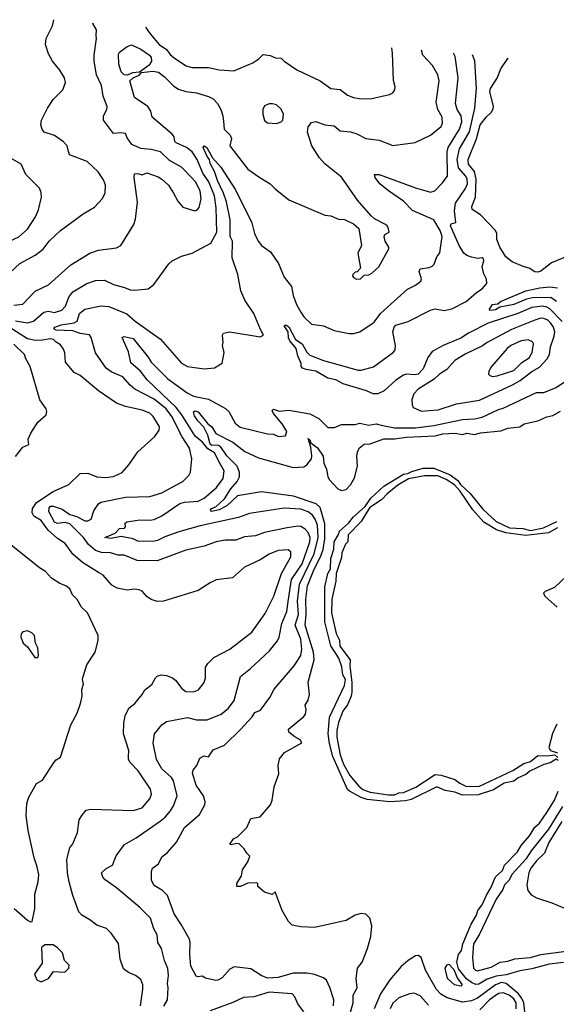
# Model space of a CAD drawing. Extents: x 1245515 to 1420776, y 606314 to 671314.
# Tile 128 of 256: x 1313974 to 1317527, y 660175 to 666690. Entities that reach past the tile are written whole.
import ezdxf

# ---------------------------------------------------------------- set-up
doc = ezdxf.new("R2010")
doc.units = 0

msp = doc.modelspace()

# ---------------------------------------------------------------- linework, layer by layer
at = {"layer": '0CON10XD'}
for points in [[(1313845.3, 664954.7), (1313975, 665077.8), (1314077, 665133), (1314128.5, 665171.5), (1314170, 665225), (1314245, 665295.6), (1314394.2, 665405), (1314470, 665450), (1314522.6, 665507.4), (1314538.9, 665545), (1314542.2, 665595), (1314529.8, 665629.8), (1314493.8, 665683.8), (1314421.2, 665751.2), (1314304.2, 665795), (1314294.1, 665825.9), (1314288.6, 665855), (1314265, 665882.9), (1314205, 665922.9), (1314136.7, 665945), (1314122, 665965), (1314113.8, 665995), (1314118.8, 666025), (1314157.5, 666105), (1314195, 666162), (1314258.8, 666225), (1314278, 666275), (1314270, 666305), (1314240, 666355), (1314192, 666415), (1314164.5, 666464.5), (1314145.7, 666525), (1314150, 666565), (1314190.3, 666649.7), (1314200.3, 666690)], [(1313935, 664801.5), (1313995, 664807.1), (1314076.9, 664893.1), (1314165, 664935.5), (1314311.9, 665068.1), (1314439.2, 665145), (1314494.7, 665165.3), (1314615, 665180.4), (1314642.5, 665195), (1314729.2, 665335), (1314740.9, 665369.1), (1314753.2, 665483.2), (1314732, 665645), (1314735, 665670), (1314755, 665672.5), (1314785, 665663.3), (1314815, 665676.2), (1314890.3, 665650.3), (1314915.5, 665635.5), (1314959.2, 665595), (1314993.1, 665543.1), (1315020.3, 665490.3), (1315055, 665449.4), (1315134.3, 665425.7), (1315148.9, 665431.1), (1315162.5, 665447.5), (1315176.1, 665505), (1315169.6, 665555), (1315140.8, 665615), (1315065.6, 665695), (1315045, 665713.5), (1314965, 665758.9), (1314905.3, 665815.3), (1314845, 665832.2), (1314775, 665837.8), (1314716.7, 665865), (1314685, 665907.5), (1314675, 665936.7), (1314645, 665941.2), (1314595, 665936.2), (1314528.9, 666025), (1314528.1, 666055), (1314550, 666095), (1314552.9, 666115), (1314527.2, 666185), (1314515.3, 666255), (1314483.3, 666325), (1314467.2, 666415), (1314466.1, 666455), (1314483.5, 666566.5), (1314479.1, 666585), (1314482.6, 666622.6), (1314459.2, 666665), (1314461.3, 666669.2)], [(1314806.9, 666641.6), (1314836.7, 666596.7), (1314896.7, 666525), (1314945, 666492.2), (1314969.5, 666459.5), (1314999.4, 666435), (1315076, 666385), (1315115, 666373.5), (1315225, 666374.4), (1315295, 666357.5), (1315392.3, 666352.3), (1315517.5, 666405), (1315558.3, 666431.7), (1315585, 666458.8), (1315632.7, 666452.7), (1315668.3, 666438.3), (1315705, 666435.8), (1315725.5, 666415.5), (1315809.1, 666359.1), (1315963.8, 666285), (1316035, 666234.3), (1316095, 666228.6), (1316145, 666191.2), (1316185, 666174.3), (1316235, 666167.1), (1316305, 666169.4), (1316422.5, 666195), (1316443.8, 666205), (1316458, 666225), (1316459.2, 666245), (1316448.3, 666288.3), (1316442.4, 666467.6), (1316437, 666504.4)], [(1314685, 666323.6), (1314664.5, 666324.5), (1314646.7, 666345), (1314630.2, 666395), (1314628, 666462), (1314634, 666476), (1314685, 666512.5), (1314715, 666523.3), (1314775, 666495.8), (1314833.8, 666455), (1314845, 666439.2), (1314846.2, 666415), (1314830.2, 666389.8), (1314766.9, 666343.1), (1314721.4, 666338.6), (1314685, 666323.6)], [(1313945, 664698.4), (1314025, 664684.8), (1314065, 664695.8), (1314133.8, 664755), (1314165, 664762.5), (1314205, 664753.4), (1314251.8, 664768.2), (1314276.1, 664795), (1314300.3, 664855), (1314325, 664888.7), (1314418.1, 664945), (1314475, 664965.3), (1314535, 664967.5), (1314595, 664937.5), (1314668.8, 664918.8), (1314705, 664901.9), (1314735, 664899.4), (1314825, 664908.6), (1314862, 664938), (1314962, 665075), (1314983.3, 665095), (1315045, 665126), (1315115, 665146.2), (1315238.7, 665211.3), (1315278.8, 665285), (1315277.7, 665365), (1315275.2, 665445), (1315264.3, 665525), (1315226.6, 665616.6), (1315186.8, 665675), (1315148.5, 665765), (1315115.4, 665815.4), (1315077.5, 665845), (1315010.5, 665875), (1315001.8, 665885), (1314996.7, 665915), (1314983.2, 665933.2), (1314851.1, 666045), (1314841.1, 666085), (1314821.9, 666115), (1314734, 666175), (1314703.6, 666285), (1314724.8, 666305.2), (1314765, 666322.9), (1314780.3, 666339.7), (1314855, 666348.9), (1314892.6, 666342.6), (1314932.7, 666312.7), (1314995, 666250), (1315025, 666230.9), (1315074.7, 666214.7), (1315145, 666205.5), (1315225, 666181.5), (1315255.4, 666165.4), (1315282.5, 666135), (1315305.6, 666095), (1315319.4, 666055), (1315323.4, 666016.6), (1315326.9, 665965), (1315366.5, 665925), (1315375.6, 665905), (1315365.5, 665855), (1315485, 665700.8), (1315563.3, 665645), (1315633.3, 665605), (1315665, 665570), (1315755, 665497.5), (1315995, 665397.5), (1316035, 665392.5), (1316085, 665370), (1316125, 665367.5), (1316185, 665340), (1316218.3, 665308.3), (1316237.5, 665195), (1316212.5, 665145), (1316230, 665045), (1316208.3, 665021.7), (1316195, 665020), (1316180, 665005), (1316177.5, 664995), (1316183.9, 664983.9), (1316205, 664973.3), (1316230, 664975), (1316255, 665000), (1316285, 665002.5), (1316305, 665013.8), (1316352, 665055), (1316417.1, 665175), (1316418.1, 665185), (1316394.2, 665225), (1316386.7, 665253.3), (1316390.7, 665269.3), (1316420, 665285), (1316415.9, 665305.9), (1316408, 665325), (1316395, 665336), (1316323, 665373), (1316301.3, 665391.3), (1316210, 665495), (1316105, 665647.5), (1315995, 665736.7), (1315958.2, 665775), (1315907.1, 665855), (1315880.4, 665945), (1315885, 665981.2), (1315905, 666010), (1315935, 666017.1), (1315995, 665994.5), (1316055, 665988), (1316095, 665955.7), (1316165, 665947.5), (1316206.7, 665935), (1316266.2, 665905), (1316355, 665893.8), (1316445, 665858.5), (1316592.9, 665877.1), (1316694, 665925), (1316765, 665984.2), (1316772.5, 666005), (1316771.5, 666045), (1316742.2, 666095), (1316731.1, 666145), (1316751.8, 666285), (1316743.2, 666325), (1316707.6, 666387.6), (1316643.1, 666455), (1316633.3, 666487.6)], [(1314928, 660162), (1314951.6, 660205), (1314957.2, 660285), (1314953.6, 660313.6), (1314958.6, 660365), (1314955, 660411.2), (1314931.8, 660465), (1314911.9, 660545), (1314889.4, 660585), (1314883.1, 660635), (1314862.5, 660675), (1314839.4, 660745), (1314770, 660815), (1314615, 660945.8), (1314539.1, 660999.1), (1314525, 661017.5), (1314516.2, 661045), (1314546.9, 661073.1), (1314588.6, 661095), (1314612.4, 661157.6), (1314666.9, 661233.1), (1314745, 661276.7), (1314903.8, 661386.2), (1314936.6, 661413.4), (1314971.9, 661455), (1314992.4, 661487.6), (1315016.4, 661555), (1314992.5, 661655), (1314979.1, 661675), (1314914.2, 661734.2), (1314880.5, 661795), (1314857.3, 661902.7), (1314865.8, 661965), (1314914, 662025), (1314945, 662047.5), (1315085, 662071.9), (1315145, 662056.7), (1315215, 662058.2), (1315308.8, 662095), (1315355.7, 662135), (1315394.4, 662185), (1315435.4, 662344.6), (1315502.4, 662397.6), (1315628.1, 662515), (1315680.6, 662579.4), (1315691.8, 662605), (1315710, 662695), (1315743.2, 662775), (1315750.7, 662840.7), (1315773.6, 662986.4), (1315845, 663088.8), (1315895.2, 663235.2), (1315896.3, 663265), (1315885, 663296.4), (1315865, 663318.8), (1315835, 663336.1), (1315815, 663338.7), (1315745, 663328.4), (1315595, 663296), (1315535, 663275.3), (1315462.4, 663267.6), (1315405, 663247.3), (1315335, 663245.5), (1315275, 663235.7), (1315195, 663206.2), (1315075, 663180.8), (1314885, 663110), (1314750.7, 663110.7), (1314665, 663146.6), (1314625, 663147.3), (1314575, 663161.5), (1314515, 663165.3), (1314475, 663178.6), (1314428.5, 663218.5), (1314395.3, 663265), (1314305, 663354.4), (1314275, 663362.9), (1314225, 663355.7), (1314203.3, 663365), (1314166.7, 663435), (1314169.8, 663460.2), (1314178.9, 663471.1), (1314195, 663472.2), (1314255, 663450.7), (1314305, 663417.2), (1314352.7, 663402.7), (1314405, 663374.8), (1314425, 663373.3), (1314447.5, 663385), (1314465, 663441.4), (1314495, 663486), (1314512.2, 663497.8), (1314675, 663530), (1314835.5, 663534.5), (1314915, 663560), (1314983.9, 663596.1), (1315054, 663635), (1315094.2, 663675), (1315104.4, 663695.6), (1315113.5, 663785), (1315098.8, 663855), (1315049.5, 663929.5), (1314981.2, 664065), (1314943.1, 664115), (1314865, 664180.2), (1314736.2, 664246.2), (1314705, 664271.5), (1314657, 664327), (1314579.9, 664359.9), (1314546.7, 664385), (1314475.7, 664485), (1314447.3, 664587.3), (1314435, 664603.8), (1314375, 664613.5), (1314325, 664631.2), (1314215, 664635.9), (1314199.5, 664645), (1314207.5, 664655), (1314248.7, 664671.3), (1314334.7, 664685.3), (1314355, 664694.4), (1314369.1, 664745), (1314405, 664773.8), (1314513.2, 664796.8), (1314565, 664792.9), (1314683.5, 664743.5), (1314737.5, 664695), (1314906.2, 664576.2), (1315045, 664417.5), (1315085.8, 664395.8), (1315195, 664379.2), (1315264.1, 664385.9), (1315315, 664417.5), (1315327, 664487), (1315316.2, 664535), (1315321.2, 664555), (1315316.4, 664603.6), (1315323.9, 664616.1), (1315365, 664625.7), (1315565, 664592), (1315587.5, 664602.5), (1315569.1, 664639.1), (1315523.6, 664745), (1315463.9, 664833.9), (1315438.2, 664895), (1315419.2, 665005), (1315380.8, 665115), (1315383.5, 665225), (1315367.3, 665255), (1315368.4, 665365), (1315343.6, 665485), (1315323, 665543), (1315283.1, 665625), (1315264.8, 665685), (1315235, 665739.2), (1315230.5, 665765), (1315214.3, 665785), (1315189.2, 665845), (1315195, 665855.2), (1315213.9, 665845), (1315250, 665775), (1315305, 665714.6), (1315402, 665565), (1315510.4, 665345), (1315529.6, 665275), (1315552, 665225), (1315575, 665195.6), (1315635, 665154.5), (1315687.8, 665077.8), (1315725, 664986), (1315773.3, 664925), (1315785, 664866.2), (1315807.7, 664805), (1315834.6, 664755), (1315855.7, 664725), (1315905, 664676), (1315985, 664663.8), (1316055, 664634.3), (1316154.6, 664614.6), (1316185, 664614.4), (1316225, 664624.5), (1316320.2, 664689.8), (1316363.8, 664745), (1316475, 664848.1), (1316542, 664908), (1316595, 664934.4), (1316629.8, 664960.2), (1316634.5, 664975), (1316619.5, 665025), (1316625, 665042), (1316685, 665050), (1316705, 665059.2), (1316717.2, 665072.8), (1316735, 665120), (1316755, 665147.5), (1316772.2, 665255), (1316758.5, 665295), (1316715, 665365.4), (1316575, 665428), (1316515, 665489.1), (1316415, 665557.1), (1316357.5, 665605), (1316326.7, 665645), (1316322.5, 665665), (1316355, 665665.6), (1316595, 665578.1), (1316695, 665548.1), (1316723.4, 665556.6), (1316772.1, 665607.9), (1316806.4, 665655), (1316804.3, 665815), (1316809.8, 665845), (1316886.5, 665965), (1316902.2, 666015), (1316896.5, 666055), (1316870, 666095), (1316859.7, 666135), (1316877.2, 666305), (1316856.5, 666446.5), (1316845.4, 666469.4)], [(1317565, 664693), (1317485, 664778), (1317465, 664789), (1317435, 664793.8), (1317365, 664785.9), (1317273.1, 664746.9), (1317075, 664681), (1316945, 664616.7), (1316895, 664583.4), (1316778.5, 664535), (1316705, 664495.2), (1316675.7, 664455), (1316645, 664379.6), (1316612.7, 664345), (1316590.3, 664339.7), (1316535, 664343.7), (1316515, 664337), (1316464.4, 664305.6), (1316386.4, 664233.6), (1316345, 664213.7), (1316313.7, 664213.7), (1316269.4, 664235), (1316115, 664279.7), (1316066.2, 664306.2), (1316015, 664319.1), (1315935, 664364.4), (1315870.8, 664375), (1315846.9, 664385), (1315838.5, 664395), (1315838, 664415), (1315815, 664466.7), (1315805.2, 664515.2), (1315762.9, 664565), (1315754.4, 664585), (1315750.9, 664625), (1315725.8, 664665), (1315735, 664670.5), (1315755, 664657.5), (1315800, 664575), (1315845.2, 664545.2), (1315875, 664490), (1315895, 664470.8), (1315985, 664434.8), (1316215, 664370.8), (1316235, 664370.5), (1316316.2, 664393.8), (1316448.9, 664491.1), (1316459.2, 664505), (1316462.7, 664535), (1316445.6, 664625), (1316453.1, 664655), (1316465, 664668.1), (1316545, 664693.8), (1316695, 664768.8), (1316725, 664776.2), (1316785, 664766.2), (1316835, 664776.2), (1316930.8, 664825), (1316998.6, 664885), (1317035, 664908.9), (1317067.8, 664945), (1317065, 664972.5), (1317047.9, 665007.9), (1317035.8, 665055), (1317047.5, 665095), (1317045, 665107.5), (1317035, 665113.3), (1317005, 665109.4), (1316965, 665118.5), (1316935, 665129.1), (1316915, 665144.6), (1316882.7, 665195), (1316826.9, 665325), (1316831.3, 665338.7), (1316862.5, 665347.5), (1316852.2, 665425), (1316860, 665475), (1316926.7, 665573.3), (1316939.3, 665605), (1316936.6, 665635), (1316926.9, 665655), (1316880.1, 665710.1), (1316870.5, 665765), (1316887, 665835), (1316951.3, 665948.7), (1316988.4, 666105), (1316999.4, 666235), (1316987.2, 666417.2), (1316971, 666458.6)], [(1317660.2, 665150.2), (1317495, 665080.8), (1317425, 665026), (1317405, 665019.3), (1317385, 665020.7), (1317347, 665047), (1317307.2, 665057.2), (1317235, 665088.8), (1317191.7, 665121.7), (1317151.9, 665185), (1317134.2, 665235), (1317132.5, 665275), (1317124.2, 665295), (1317025, 665398.9), (1316968.8, 665435), (1316967.8, 665455), (1316990.9, 665515), (1316996.7, 665635), (1316985.5, 665685.5), (1316945.5, 665735), (1316942.7, 665765), (1316999.3, 665900.7), (1317023.7, 665995), (1317065, 666047.1), (1317096.4, 666075), (1317109.4, 666099.4), (1317110.6, 666115), (1317086.2, 666215), (1317090.8, 666235), (1317135, 666302.5), (1317158.8, 666365), (1317205, 666432.5), (1317207.1, 666438.4)], [(1315675, 666003.8), (1315706.1, 666013.9), (1315716.2, 666025), (1315720, 666065), (1315705, 666098.8), (1315675, 666126), (1315647, 666133), (1315625, 666133.3), (1315595, 666120), (1315583.3, 666095), (1315583.8, 666065), (1315595, 666022.5), (1315615, 666006.7), (1315675, 666003.8)], [(1313795, 665140), (1313805, 665143.3), (1313815, 665146.7), (1313864.2, 665205.8), (1313967.7, 665252.3), (1314025.9, 665304.1), (1314079.4, 665385), (1314098, 665432), (1314118.1, 665515), (1314116.6, 665546.6), (1314104.3, 665575), (1314015.4, 665665.4), (1313983.1, 665733.1), (1313895, 665785.5), (1313843.8, 665786.2), (1313795, 665775.6), (1313778.8, 665765), (1313715, 665641.2), (1313697.5, 665575), (1313692.5, 665445), (1313714.4, 665365), (1313744.4, 665174.4), (1313755, 665150), (1313795, 665140)], [(1317528.1, 664825), (1317491.6, 664851.6), (1317370.2, 664849.8), (1317330.1, 664839.9), (1317245.4, 664805.4), (1317152.9, 664787.1), (1317125, 664770.6), (1317086.2, 664766.2), (1317083.8, 664775), (1317104.8, 664805.2), (1317139.4, 664810.6), (1317158, 664825), (1317225.8, 664855), (1317325, 664895.7), (1317418.8, 664915), (1317485, 664922.2), (1317535, 664914.8)], [(1316635, 664100.5), (1316685, 664104.5), (1316745, 664107.9), (1316865, 664149.1), (1317017.6, 664172.4), (1317236.1, 664273.9), (1317286.6, 664303.4), (1317365, 664363.1), (1317415, 664390), (1317465.5, 664445), (1317481.1, 664475), (1317488.1, 664525), (1317513.4, 664596.6), (1317516.5, 664625), (1317508.1, 664655), (1317488.9, 664685), (1317471.7, 664701.7), (1317445, 664713.3), (1317425, 664714.7), (1317385, 664702.9), (1317230.7, 664639.3), (1317068.1, 664555), (1317037.5, 664532.5), (1316922.9, 664477.1), (1316855.7, 664434.3), (1316802.5, 664375), (1316754.6, 664345.4), (1316718.8, 664311.2), (1316612.5, 664245), (1316582.9, 664215), (1316570, 664175), (1316571.7, 664141.7), (1316580, 664125), (1316635, 664100.5)], [(1314774.4, 660165), (1314788.9, 660275), (1314788.9, 660305), (1314775, 660339.2), (1314740, 660365), (1314694, 660385), (1314660.6, 660410.6), (1314639.5, 660475), (1314627, 660577), (1314579.2, 660645), (1314547.9, 660677.9), (1314485, 660699.2), (1314438.8, 660735), (1314385, 660764.3), (1314365, 660786.2), (1314324.7, 660894.7), (1314301.6, 660985), (1314290.3, 661045), (1314286.9, 661133.1), (1314305, 661210), (1314325, 661236.7), (1314357, 661313), (1314367.5, 661395), (1314384.4, 661425.6), (1314415, 661460), (1314445, 661467.1), (1314725, 661457.8), (1314785, 661476.2), (1314836.2, 661535), (1314846.6, 661565), (1314839.3, 661599.3), (1314759.3, 661719.3), (1314704.3, 661775), (1314694, 661795), (1314694.3, 661815.7), (1314697.1, 661855), (1314660.8, 661965), (1314662.5, 662035), (1314671.9, 662085), (1314697.5, 662135), (1314735.7, 662165), (1314785.7, 662225), (1314802, 662255), (1314847.7, 662292.3), (1314872.5, 662335), (1314885, 662346.7), (1314910, 662355), (1314945, 662351.2), (1314985, 662335.8), (1315005, 662320), (1315047.5, 662265), (1315075, 662245.6), (1315125, 662243.8), (1315158, 662255), (1315195.8, 662305), (1315204.2, 662335), (1315204, 662405), (1315218.7, 662431.3), (1315259.4, 662470.6), (1315364.6, 662525.4), (1315511.7, 662638.3), (1315599.6, 662760.4), (1315656, 662875), (1315706.8, 663025), (1315769.2, 663135), (1315768.7, 663168.7), (1315752, 663182), (1315685, 663178.9), (1315625, 663152.9), (1315565, 663116.8), (1315461.7, 663068.3), (1315382.6, 662997.4), (1315275, 662984.5), (1315234.2, 662965), (1315156.4, 662913.6), (1314925, 662842.5), (1314885, 662841.4), (1314845, 662854.4), (1314815, 662873.1), (1314785, 662908), (1314765, 662918.6), (1314735, 662922.9), (1314685, 662915.7), (1314618.3, 662928.3), (1314585, 662949.2), (1314525.7, 663015), (1314495, 663031.8), (1314389.5, 663099.5), (1314324.7, 663154.7), (1314274.4, 663225), (1314225, 663257.3), (1314162.9, 663312.9), (1314115, 663375.4), (1314066.7, 663405), (1314056.2, 663426.2), (1314058.2, 663455), (1314084.1, 663495.9), (1314195, 663567.5), (1314299.2, 663615), (1314375, 663686.5), (1314425, 663688.8), (1314484.7, 663664.7), (1314545, 663660.4), (1314595, 663667.1), (1314652.5, 663695), (1314696.7, 663745), (1314755, 663830), (1314868.5, 663931.5), (1314897.8, 663975), (1314900, 663995), (1314895, 664005.6), (1314858.5, 664065), (1314835.7, 664085.7), (1314785, 664106.2), (1314675, 664131.1), (1314615, 664153.1), (1314495.7, 664235), (1314375, 664335.8), (1314335, 664355.8), (1314277.3, 664425), (1314273.8, 664485), (1314265, 664510.8), (1314245, 664538.6), (1314215, 664555.8), (1314198, 664575), (1314175, 664578.9), (1314125, 664568.9), (1314077.8, 664567.8), (1314025, 664579.4), (1313905.1, 664655)], [(1316051.6, 660165), (1316053.8, 660205), (1316026.9, 660286.9), (1316004.2, 660335), (1315985, 660350), (1315925, 660371.9), (1315875, 660380.9), (1315785, 660380.7), (1315685, 660353.2), (1315615, 660347.8), (1315573.8, 660365), (1315505, 660409.4), (1315395, 660423.8), (1315365, 660408.8), (1315315, 660351.2), (1315285, 660334), (1315272.3, 660332.3), (1315205, 660348.8), (1315181.7, 660361.7), (1315155, 660357.1), (1315141.8, 660361.8), (1315106.8, 660426.8), (1315100, 660505), (1315103.5, 660585), (1315097.4, 660607.4), (1315044, 660704), (1314995.6, 660775), (1314951.9, 660895), (1314919.1, 660929.1), (1314865, 660962), (1314847.5, 660995), (1314847.5, 661055), (1314853.8, 661075), (1314893.8, 661105), (1314915, 661151.4), (1314951.4, 661178.6), (1315012, 661248), (1315065.2, 661344.8), (1315165, 661430.5), (1315199.1, 661495), (1315200.9, 661515), (1315191.2, 661555), (1315142.5, 661625), (1315118.8, 661705), (1315122.5, 661725), (1315147.5, 661755), (1315167.5, 661805), (1315195, 661820), (1315225, 661813.8), (1315255, 661860), (1315329.6, 661890.4), (1315435, 661994.4), (1315512.7, 662077.2), (1315531.2, 662105), (1315569.2, 662120.8), (1315630.8, 662205), (1315659.3, 662260.7), (1315791.4, 662415), (1315835, 662484.3), (1315842.9, 662525), (1315835, 662591.4), (1315798.1, 662685), (1315820.2, 662755), (1315812.9, 662842.9), (1315827.1, 662955), (1315924.7, 663155.3), (1315950.7, 663265), (1315945.7, 663345), (1315930.6, 663385), (1315911.9, 663411.9), (1315885, 663433.4), (1315835, 663452.5), (1315725, 663457.2), (1315495, 663421.8), (1315422.9, 663397.1), (1315168.5, 663341.5), (1315028.5, 663301.5), (1314935, 663268.8), (1314886.7, 663243.3), (1314855, 663237.1), (1314755, 663240.3), (1314725, 663255.2), (1314645, 663270.3), (1314577.2, 663257.2), (1314538.1, 663265), (1314605, 663293), (1314635, 663322.6), (1314668, 663325), (1314674.4, 663335), (1314671.3, 663358.7), (1314682.4, 663367.6), (1314768.3, 663381.7), (1314835, 663377.6), (1314865, 663382.1), (1314915, 663406.5), (1315035, 663488.2), (1315065, 663498.8), (1315155, 663504.7), (1315195.2, 663524.8), (1315276.3, 663593.7), (1315320, 663655), (1315327.3, 663705), (1315300.8, 663750.8), (1315264.1, 663825), (1315220.6, 663850.6), (1315185, 663894.3), (1315135, 663935.3), (1315048.1, 664075), (1315010.5, 664125), (1314816.9, 664306.9), (1314773.8, 664365), (1314709.7, 664419.7), (1314695, 664492), (1314653.4, 664586.6), (1314665.5, 664594.5), (1314725, 664581), (1314825, 664456.7), (1314845, 664423.3), (1314955, 664314.8), (1315081.7, 664221.7), (1315125, 664198.1), (1315225, 664179.7), (1315337.4, 664117.4), (1315357.7, 664097.7), (1315399.6, 664019.6), (1315434.4, 663995), (1315615, 663949.1), (1315655, 663947.5), (1315687, 663933), (1315733.8, 663936.2), (1315742.5, 663965), (1315712.1, 664015), (1315653.6, 664085), (1315646, 664105), (1315655, 664112.5), (1315695, 664098.9), (1315755, 664107.3), (1315895, 664082.5), (1315955, 664051.1), (1316015, 663991.1), (1316058.3, 663991.7), (1316105, 664010.8), (1316195, 664012.7), (1316225, 664019.6), (1316285, 664007.2), (1316335, 664016.5), (1316367.8, 664007.8), (1316455, 663990.3), (1316595, 663989.3), (1316716.2, 664005), (1316905, 664044.1), (1316985, 664048.4), (1317035, 664060.3), (1317145, 664111.6), (1317175, 664119.2), (1317395, 664224.4), (1317445, 664223.6), (1317525, 664256.9), (1317655, 664341.9)], [(1317105, 664330), (1317135, 664332.9), (1317245, 664369.8), (1317298.6, 664421.4), (1317346.4, 664453.6), (1317366.9, 664486.9), (1317375.6, 664545), (1317369.5, 664559.5), (1317341.2, 664571.2), (1317295, 664564.7), (1317225.6, 664535), (1317201.8, 664515), (1317098.9, 664395), (1317080, 664365), (1317078, 664345), (1317086.7, 664335), (1317105, 664330)], [(1313945, 663799.2), (1313995, 663862), (1314035, 663880), (1314030, 663915), (1314046.7, 663955), (1314095, 664027.5), (1314150, 664075), (1314153, 664097), (1314150, 664115), (1314107.1, 664175), (1314043.3, 664395), (1314014.5, 664445), (1314005, 664475.7), (1313934, 664544)], [(1316163.6, 660123.6), (1316181.1, 660185), (1316182.9, 660235), (1316207.5, 660285), (1316202.7, 660345), (1316211.5, 660415), (1316240.9, 660455), (1316276, 660544), (1316298.5, 660625), (1316305.5, 660695), (1316291.8, 660745), (1316265, 660772.7), (1316235, 660777.2), (1316195.7, 660765), (1316135, 660729.6), (1315925, 660684.4), (1315835, 660687.5), (1315778.8, 660698.8), (1315753, 660723), (1315711.4, 660795), (1315665, 660920), (1315645, 660902.5), (1315595, 660917.5), (1315550, 660955), (1315550, 660975), (1315538.8, 660978.8), (1315485, 660976.9), (1315436.3, 660953.7), (1315412, 660955), (1315411.1, 660975), (1315443.3, 661025), (1315450, 661065), (1315485, 661117.5), (1315497.5, 661155), (1315477.5, 661175), (1315461.2, 661205), (1315426.5, 661236.5), (1315411.1, 661238.9), (1315375, 661230.6), (1315366.2, 661235), (1315390.3, 661269.7), (1315415, 661283.8), (1315478.8, 661345), (1315503.3, 661405), (1315565, 661416), (1315634.1, 661495.9), (1315646.2, 661525), (1315658.8, 661615), (1315689.4, 661700.6), (1315685.6, 661755), (1315695, 661800), (1315728.3, 661841.7), (1315842.5, 661905), (1315830.8, 661925), (1315795, 661944.5), (1315756.9, 661975), (1315753.5, 661995), (1315855, 662078.6), (1315865.3, 662094.7), (1315870, 662125), (1315864.1, 662155), (1315883.4, 662186.6), (1315891.9, 662225), (1315884.3, 662305.7), (1315923.2, 662455), (1315918.7, 662505), (1315864.1, 662685), (1315871.4, 662755), (1315867.4, 662855), (1315879.7, 662945), (1315923.8, 663055), (1315965.8, 663135), (1315982.2, 663185), (1315993.9, 663255), (1315994.4, 663355), (1315963.2, 663463.2), (1315937.4, 663487.4), (1315786.6, 663536.6), (1315575, 663565.5), (1315415, 663539.6), (1315345, 663473.5), (1315295, 663447.1), (1315243.8, 663435), (1315236.7, 663445), (1315244.6, 663455), (1315272.4, 663467.6), (1315329.7, 663520.3), (1315372.4, 663585), (1315414.8, 663635), (1315428.3, 663665), (1315428.9, 663695), (1315414.1, 663735), (1315345, 663804.4), (1315304.5, 663865), (1315285, 663875.1), (1315245, 663873.5), (1315235, 663881.7), (1315220.5, 663940.5), (1315194, 663994), (1315152.4, 664035), (1315131.9, 664068.1), (1315124.7, 664095.3), (1315135, 664101.2), (1315155.7, 664095.7), (1315220.6, 664015), (1315245.2, 663995.2), (1315271.7, 663951.7), (1315385.7, 663895.7), (1315465, 663833.1), (1315555, 663790), (1315785, 663727.3), (1315855, 663730.8), (1315875.6, 663744.4), (1315905.2, 663784.8), (1315909.2, 663805), (1315901.1, 663861.1), (1315885, 663918), (1315895, 663911.2), (1315900.5, 663890.5), (1315945, 663858.1), (1315982.6, 663802.6), (1315986.7, 663755), (1316004.7, 663715), (1316014.7, 663665), (1316025.8, 663645), (1316080, 663585), (1316105, 663574.1), (1316135, 663580.8), (1316165, 663612), (1316190.4, 663659.6), (1316210.9, 663735), (1316205.8, 663804.2), (1316210.7, 663829.3), (1316221.9, 663855), (1316255, 663880.5), (1316295, 663882.9), (1316385, 663916.6), (1316455, 663916.2), (1316535, 663928.4), (1316725, 663937.1), (1316775, 663949.2), (1316855, 663954.2), (1316905, 663946.4), (1316935, 663954.7), (1316985, 663945.8), (1317025, 663957), (1317159.3, 663970.7), (1317205, 663987.8), (1317284.7, 663995.3), (1317315, 664016.8), (1317405, 664036.2), (1317465, 664062.7), (1317505, 664071.5), (1317555, 664098.8)], [(1317538.5, 661788.5), (1317525, 661797.3), (1317486.6, 661773.4), (1317445, 661762.2), (1317351.5, 661718.5), (1317325.2, 661694.8), (1317275, 661674.7), (1317245, 661651.9), (1317181.1, 661638.9), (1317110.6, 661595), (1317008.6, 661561.4), (1316905, 661559.7), (1316855, 661579.3), (1316790.2, 661590.2), (1316735, 661613.8), (1316565, 661531.4), (1316527.5, 661522.5), (1316425, 661514.3), (1316275, 661530.8), (1316235, 661544.3), (1316156.5, 661585), (1316145, 661597.1), (1316047.4, 661815), (1316025, 661900), (1316015.4, 661965), (1316025.9, 662074.1), (1316124.2, 662285), (1316131.2, 662325), (1316113.8, 662355), (1316107.9, 662407.9), (1316086.1, 662466.1), (1316035, 662547.5), (1315993.2, 662705), (1315995, 662937.5), (1316014, 663025), (1316032.7, 663057.3), (1316034.7, 663125), (1316053.7, 663186.3), (1316055.8, 663235), (1316085.6, 663284.4), (1316090.8, 663305), (1316151.5, 663358.5), (1316185, 663401.4), (1316261.1, 663468.9), (1316299.2, 663525), (1316385, 663604), (1316515, 663683.1), (1316542.9, 663687.1), (1316569.8, 663700.2), (1316645, 663722.2), (1316715, 663723.3), (1316825, 663679.4), (1316875, 663640.6), (1316893.6, 663613.6), (1316956.7, 663555), (1317041.1, 663451.1), (1317129.5, 663369.5), (1317217.4, 663327.4), (1317305, 663323.1), (1317355, 663310.6), (1317442.9, 663327.1), (1317530.8, 663369.2)], [(1317535, 663327.5), (1317475, 663294.6), (1317325, 663276.9), (1317193.8, 663295), (1317131.2, 663315), (1317046.2, 663365), (1316975, 663446.2), (1316891.2, 663571.2), (1316851.9, 663611.9), (1316798.3, 663648.3), (1316741.7, 663671.7), (1316655, 663672.5), (1316548.2, 663651.8), (1316478.7, 663611.3), (1316407.2, 663552.8), (1316372, 663515), (1316290.3, 663459.7), (1316235, 663368.8), (1316148.6, 663281.4), (1316146.4, 663235), (1316130.5, 663219.5), (1316107.8, 663162.2), (1316105, 663132.5), (1316069.5, 663025), (1316066.7, 662975), (1316041.1, 662855), (1316039.5, 662765), (1316069.8, 662629.8), (1316092.2, 662585), (1316093.9, 662543.9), (1316161.4, 662455), (1316159.1, 662415), (1316173.8, 662303.8), (1316173.9, 662243.9), (1316167.9, 662215), (1316145, 662157.8), (1316112.5, 662115), (1316085, 662040), (1316073, 661987), (1316073.1, 661943.1), (1316096.6, 661826.6), (1316118.8, 661765), (1316159.8, 661689.8), (1316219.3, 661619.3), (1316245, 661596.9), (1316295, 661579.3), (1316415, 661561.6), (1316455, 661562.4), (1316485, 661573.6), (1316515, 661576.5), (1316597.7, 661612.3), (1316725, 661694.8), (1316765, 661690.8), (1316855, 661662.8), (1316887.7, 661637.7), (1316928.7, 661618.7), (1317015, 661616.8), (1317238.4, 661721.6), (1317312.3, 661767.7), (1317355, 661782.1), (1317405, 661821.3), (1317465, 661819.1), (1317517.2, 661825), (1317537.8, 661807.8)], [(1313938.3, 660808.3), (1314025, 660732.5), (1314045, 660720), (1314057, 660723), (1314073.9, 660806.1), (1314074.2, 660905), (1314096.9, 660985), (1314100.9, 661030.9), (1314090.6, 661085), (1314068.9, 661145), (1314029.4, 661325), (1314015.7, 661425), (1314021.2, 661505), (1314033.8, 661545), (1314085, 661636.7), (1314125, 661658.8), (1314202.1, 661777.9), (1314215, 661793.3), (1314245, 661810), (1314312, 662025), (1314355, 662102.5), (1314375.8, 662165), (1314388, 662215), (1314386.1, 662256.1), (1314396.2, 662295), (1314388.8, 662325), (1314393.8, 662345), (1314418.8, 662421.2), (1314473.8, 662505), (1314493, 662583), (1314492.5, 662615), (1314422.9, 662765), (1314384.1, 662804.1), (1314353.8, 662853.8), (1314324.2, 662885), (1314306, 662925), (1314278.8, 662945), (1314238.8, 662958.8), (1314184, 662995), (1314145, 663038), (1314105, 663062.5), (1313905, 663224)], [(1317595, 663008.5), (1317515, 662932.5), (1317452.4, 662907.6), (1317441.4, 662895), (1317451.9, 662875), (1317532.6, 662802.6)], [(1314095, 662470), (1314098.8, 662485), (1314093.6, 662533.6), (1314077.5, 662565), (1314072.5, 662615), (1314055, 662632.5), (1314026.4, 662646.4), (1313995, 662640), (1313983, 662627), (1313982.5, 662605), (1313997.5, 662565), (1314025, 662540), (1314075, 662470), (1314095, 662470)], [(1317530.1, 662029.9), (1317502.1, 661967.9), (1317478.1, 661875), (1317488.4, 661855), (1317535, 661839.7)], [(1317575, 660451.6), (1317479.2, 660440.8), (1317365, 660409.4), (1317285, 660397.6), (1317195, 660370.2), (1317128.3, 660361.7), (1317069.1, 660340.9), (1317015, 660308), (1316995, 660307.1), (1316965, 660318.6), (1316932.8, 660342.8), (1316879.5, 660409.5), (1316867.5, 660455), (1316880, 660505), (1316898.3, 660531.7), (1316908.9, 660575), (1316964.2, 660705.8), (1316998.6, 660765), (1317008.4, 660795), (1317036.3, 660833.7), (1317065, 660897.5), (1317094.2, 660945), (1317125, 661018.8), (1317169.7, 661060.3), (1317184.8, 661095.2), (1317270, 661185), (1317293.2, 661225), (1317349.7, 661290.3), (1317383.7, 661346.3), (1317416, 661374), (1317465.2, 661444.8), (1317514.4, 661525.6), (1317540, 661585)], [(1317568.8, 661485), (1317475, 661334.7), (1317360.1, 661189.9), (1317325, 661136.7), (1317233.6, 661036.4), (1317213.2, 660995), (1317183.9, 660965), (1317171.8, 660935), (1317129.2, 660870.8), (1317016.6, 660635), (1316979, 660575), (1316972, 660485), (1316979.6, 660415), (1316990.9, 660400.9), (1317005, 660396.1), (1317095, 660421.2), (1317155, 660453.7), (1317205, 660461), (1317253.4, 660476.6), (1317355, 660485.9), (1317425, 660505.2), (1317592.7, 660527.3)], [(1317563.6, 661385), (1317478.1, 661245), (1317449.3, 661175), (1317394.8, 661125), (1317358.3, 661075), (1317345, 661044.2), (1317332.6, 660965), (1317338.2, 660928.2), (1317359.8, 660899.8), (1317395, 660878.9), (1317496.4, 660846.4), (1317580.8, 660810.8)], [(1314115, 660323.3), (1314165, 660346.7), (1314198.3, 660391.7), (1314271.7, 660388.3), (1314298.8, 660415), (1314301.2, 660435), (1314270, 660465), (1314256.2, 660515), (1314225, 660548.8), (1314195, 660568), (1314140.7, 660569.3), (1314118.3, 660551.7), (1314121.7, 660448.3), (1314071.2, 660375), (1314087, 660337), (1314115, 660323.3)], [(1317323.1, 660083.1), (1317312.7, 660185), (1317297.5, 660217.5), (1317275, 660246.3), (1317195, 660312.6), (1317165, 660320.4), (1317123.9, 660305), (1317004.1, 660215.9), (1316965, 660198.2), (1316905, 660190.2), (1316805, 660218.4), (1316762.2, 660242.2), (1316733.8, 660273.8), (1316661.2, 660401.2), (1316631.4, 660485), (1316615, 660498.6), (1316595, 660495.5), (1316545, 660466.2), (1316500.4, 660425), (1316425, 660337.9), (1316363.1, 660245), (1316321.3, 660145)], [(1316895, 660294.4), (1316852, 660305), (1316806, 660345), (1316792, 660415), (1316805, 660437.5), (1316815, 660440), (1316849.2, 660405), (1316869.7, 660349.7), (1316903.8, 660305), (1316895, 660294.4)], [(1315856, 660125), (1315815, 660178.8), (1315795, 660225.8), (1315778, 660245), (1315625.3, 660254.7), (1315525, 660225.4), (1315455, 660221.1), (1315385, 660188.2), (1315235, 660133.2)], [(1316680, 660170), (1316625, 660230.5), (1316585, 660248.9), (1316555, 660244.5), (1316485, 660217.5), (1316445, 660181.9), (1316426.2, 660145)], [(1317260.7, 660145), (1317260.3, 660185), (1317245, 660212.6), (1317215, 660235.6), (1317175, 660250.2), (1317145, 660247.2), (1317085, 660205.6), (1317020.6, 660139.4)]]:
    msp.add_lwpolyline(points, dxfattribs=at)

doc.saveas('drawing.dxf')
